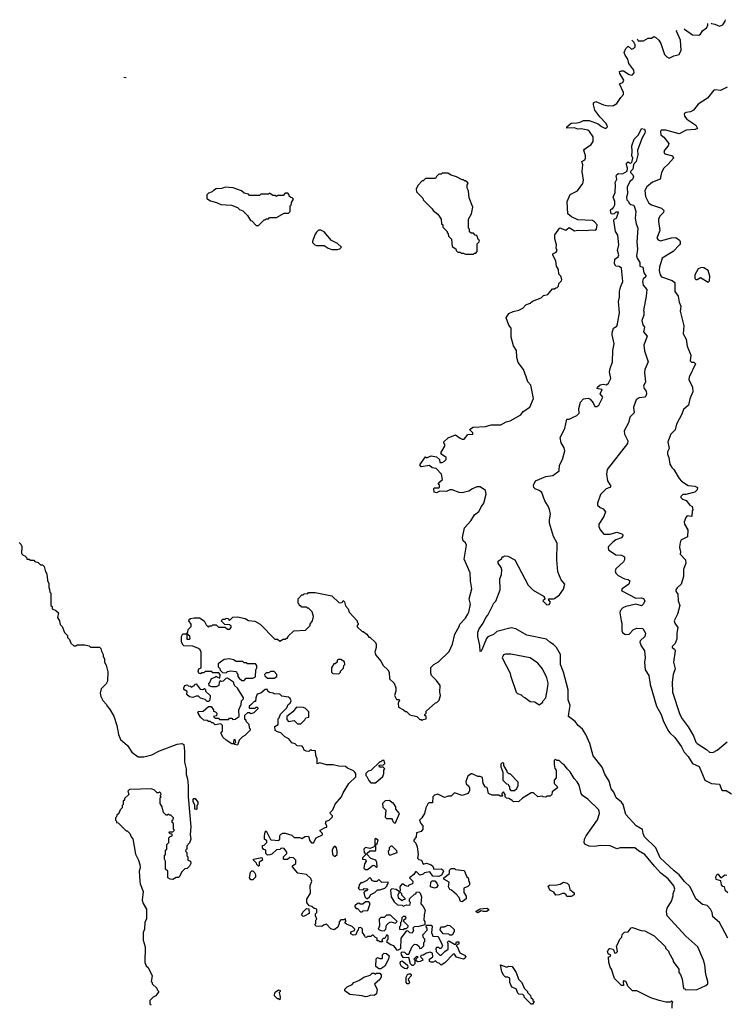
# Model space of a CAD drawing. Extents: x 2348354 to 2479840, y 460476 to 613653.
# Tile 131 of 256: x 2361339 to 2367687, y 582850 to 591699. Entities that reach past the tile are written whole.
import ezdxf

# ---------------------------------------------------------------- set-up
doc = ezdxf.new("R2010")
doc.units = 0

msp = doc.modelspace()

# ---------------------------------------------------------------- linework, layer by layer
at = {"layer": '0CON05XD'}
for points in [[(2367308.4, 591617.9), (2367312.7, 591612.7), (2367385, 591564), (2367439.5, 591560.5), (2367455, 591570), (2367472.4, 591597.6), (2367510, 591625), (2367522.5, 591645), (2367521.3, 591664)], [(2367550.4, 591670.3), (2367553.8, 591663.8), (2367585, 591658.8), (2367625, 591640), (2367655, 591651.2), (2367678.6, 591685), (2367681.4, 591698.6)], [(2366886.7, 591526.7), (2366895, 591510), (2366945, 591510), (2366985, 591532.5), (2367015, 591532.5), (2367035, 591547.5), (2367055, 591537.5), (2367082.5, 591515), (2367100, 591485), (2367133.3, 591385), (2367153.6, 591363.6), (2367175, 591352.5), (2367216.1, 591373.9), (2367263, 591387), (2367282.5, 591425), (2367276, 591515), (2367240, 591595), (2367243.8, 591604)], [(2366740.3, 590999.7), (2366763.3, 591025), (2366763.3, 591045), (2366727, 591123), (2366758.8, 591135), (2366765.8, 591155), (2366730, 591215), (2366727.5, 591232.5), (2366745, 591240), (2366765, 591238.8), (2366815, 591206.2), (2366835, 591200), (2366845, 591202.5), (2366858.3, 591221.7), (2366856.2, 591245), (2366811.2, 591305), (2366803.3, 591345), (2366779.3, 591379.3), (2366770, 591405), (2366785, 591440), (2366805, 591460), (2366835, 591432.5), (2366855, 591440), (2366870, 591455), (2366870, 591475), (2366861.7, 591481.7), (2366860, 591495), (2366837.5, 591515), (2366837.5, 591516.1)], [(2362295, 591176), (2362274.8, 591177.8)], [(2367695, 591092.9), (2367635, 591061.9), (2367585, 591068.1), (2367575, 591064.3), (2367517.6, 590992.4), (2367435, 590940.6), (2367394, 590886), (2367365, 590869.4), (2367325.9, 590864.1), (2367307.5, 590855), (2367312.3, 590832.3), (2367333.8, 590805), (2367415, 590751.2), (2367429.3, 590720.7), (2367408, 590712), (2367327.5, 590705), (2367265, 590671.9), (2367145, 590706), (2367103.6, 590706.4), (2367097, 590693), (2367100, 590665), (2367125, 590643.8), (2367172.5, 590585), (2367165.8, 590565), (2367132.5, 590525), (2367127.5, 590505), (2367135, 590492.5), (2367205, 590476.2), (2367213.8, 590455), (2367165, 590399.2), (2367125.8, 590365), (2367105.7, 590325), (2367093.5, 590266.5), (2367025, 590237.5), (2366973.4, 590196.6), (2366955.8, 590165), (2366960.3, 590110.3), (2366990.9, 590050.9), (2367015, 590035.6), (2367105.6, 590005.6), (2367126.2, 589985), (2367122, 589965), (2367092, 589935), (2367079.7, 589910.3), (2367078.1, 589885), (2367090, 589805), (2367063.8, 589735), (2367075, 589718.8), (2367095, 589712.5), (2367195, 589738), (2367235, 589741.2), (2367265.9, 589715.9), (2367273, 589703), (2367273.3, 589685), (2367266, 589674), (2367208.8, 589615), (2367111.2, 589555), (2367087.1, 589475), (2367084.3, 589445), (2367092.5, 589405), (2367105, 589388.8), (2367202.5, 589355), (2367225.8, 589335.8), (2367224.3, 589255), (2367256, 589215), (2367265, 589160), (2367280, 589125), (2367271.7, 589078.3), (2367306.1, 588946.1), (2367301.2, 588875), (2367327, 588827), (2367336, 588765), (2367370, 588685), (2367363, 588633), (2367375, 588620), (2367395, 588620), (2367410, 588605), (2367353.3, 588485), (2367350, 588465), (2367383.3, 588395), (2367386.7, 588355), (2367360, 588290), (2367346.9, 588233.1), (2367303.8, 588195), (2367287.7, 588152.3), (2367241.2, 588065), (2367227, 588013), (2367190, 587975), (2367163.3, 587905), (2367173.3, 587845), (2367160, 587815), (2367160, 587795), (2367171.2, 587765), (2367180, 587705), (2367197.5, 587675), (2367217.5, 587655), (2367262.5, 587575), (2367285, 587552.5), (2367345, 587512.5), (2367405, 587507.5), (2367427.5, 587495), (2367426.1, 587473.9), (2367406.1, 587453.9), (2367325, 587430), (2367298.3, 587431.7), (2367280, 587415), (2367280, 587405), (2367295, 587390), (2367326.4, 587376.4), (2367360, 587335), (2367380, 587325), (2367387.5, 587295), (2367380, 587285), (2367377.5, 587235), (2367335, 587240), (2367323.8, 587225), (2367310, 587185), (2367311.2, 587165), (2367343, 587113), (2367337.5, 587052.5), (2367280, 587020), (2367270, 586985), (2367266.2, 586955), (2367276.2, 586915), (2367273.3, 586895), (2367320, 586845), (2367322.5, 586815), (2367303.6, 586756.4), (2367303.3, 586695), (2367283.3, 586625), (2367245, 586593.3), (2367234.2, 586575), (2367235, 586562.5), (2367252.5, 586535), (2367253.8, 586475), (2367268.8, 586435), (2367248.8, 586355), (2367218.8, 586295), (2367224, 586275), (2367252.5, 586235), (2367242.5, 586185), (2367243.3, 586135), (2367227, 586093), (2367200, 586065), (2367200, 586055), (2367222.5, 586042.5), (2367226.7, 586025), (2367213.8, 585925), (2367227.5, 585865), (2367211.2, 585815), (2367200, 585745), (2367204.1, 585654.1), (2367271.2, 585455), (2367291.2, 585415), (2367345, 585343.8), (2367392.4, 585262.4), (2367414, 585205), (2367425, 585192.5), (2367510.5, 585140.5), (2367536.4, 585116.4), (2367565, 585112), (2367605, 585133.8), (2367695, 585207.5)], [(2364285, 584972.5), (2364265, 584987.5), (2364205, 584990), (2364155, 585002.5), (2364095, 585002.5), (2364035, 585020), (2364011.7, 585011.7), (2364012.5, 585055), (2364000, 585085), (2363998.3, 585128.3), (2363965, 585130), (2363955, 585140), (2363937, 585123), (2363913.3, 585123.3), (2363893.6, 585133.6), (2363887.5, 585157.5), (2363878.3, 585168.3), (2363833, 585173), (2363815, 585190), (2363785, 585200), (2363756.4, 585236.4), (2363720, 585255), (2363685, 585290), (2363655, 585297.5), (2363635, 585310), (2363632.5, 585345), (2363660, 585365), (2363660, 585415), (2363670, 585425), (2363681.7, 585458.3), (2363740, 585515), (2363750, 585545), (2363770, 585555), (2363777, 585577), (2363768.3, 585598.3), (2363755, 585610), (2363695, 585620), (2363675, 585637.5), (2363625, 585640), (2363617, 585647), (2363583, 585653), (2363570, 585665), (2363565, 585680), (2363545, 585680), (2363505, 585647.5), (2363473.6, 585636.4), (2363460, 585605), (2363458.3, 585571.7), (2363445, 585570), (2363411.7, 585538.3), (2363401.7, 585528.3), (2363400, 585515), (2363405, 585510), (2363455, 585510), (2363465, 585520), (2363475, 585520), (2363480, 585505), (2363441.7, 585468.3), (2363415, 585460), (2363405, 585470), (2363385, 585470), (2363360, 585445), (2363360, 585415), (2363370, 585405), (2363370, 585395), (2363398.3, 585368.3), (2363400, 585335), (2363410, 585325), (2363410, 585315), (2363363, 585267), (2363340, 585255), (2363310, 585225), (2363295, 585180), (2363270, 585185), (2363270, 585195), (2363280, 585205), (2363275, 585230), (2363262.5, 585227.5), (2363258.3, 585191.7), (2363245, 585190), (2363195, 585222.5), (2363165, 585250), (2363150, 585285), (2363150, 585295), (2363160, 585305), (2363160, 585355), (2363145, 585370), (2363095, 585360), (2363078.3, 585378.3), (2363065, 585380), (2363055, 585390), (2363035, 585390), (2363025, 585400), (2362993, 585403), (2362965, 585430), (2362942.5, 585465), (2362940, 585475), (2362945, 585480), (2362987, 585483), (2363035, 585527.5), (2363060, 585525), (2363080, 585495), (2363080, 585485), (2363098.3, 585478.3), (2363110, 585465), (2363108.3, 585441.7), (2363080, 585435), (2363095, 585420), (2363125, 585420), (2363135, 585410), (2363215, 585410), (2363225, 585420), (2363245, 585420), (2363255, 585410), (2363275, 585412.5), (2363310, 585435), (2363307.5, 585495), (2363330, 585545), (2363333, 585577), (2363350, 585595), (2363350, 585605), (2363295, 585690), (2363270, 585715), (2363260, 585745), (2363205, 585780), (2363191.7, 585778.3), (2363167, 585753), (2363155, 585750), (2363141.7, 585758.3), (2363130, 585745), (2363127.5, 585715), (2363105, 585702.5), (2363065, 585702.5), (2363041.7, 585711.7), (2363040, 585735), (2363048.3, 585741.7), (2363061.7, 585778.3), (2363095, 585790), (2363105, 585800), (2363111.7, 585791.7), (2363138.3, 585781.7), (2363140, 585815), (2363128.3, 585828.3), (2363075, 585830), (2363065, 585840), (2363005, 585840), (2362995, 585830), (2362975, 585830), (2362965, 585820), (2362950, 585825), (2362942.5, 585845), (2362950, 585865), (2362970, 585875), (2362970, 586015), (2362960, 586035), (2362946.7, 586046.7), (2362895, 586067.5), (2362815, 586072.5), (2362807, 586077), (2362793.3, 586105), (2362793.8, 586155), (2362805, 586180), (2362840, 586180), (2362841.7, 586131.7), (2362865, 586130), (2362870, 586135), (2362868.3, 586158.3), (2362840, 586180), (2362850, 586195), (2362851.7, 586218.3), (2362880, 586245), (2362880, 586265), (2362860, 586295), (2362861.7, 586308.3), (2362875, 586317.5), (2362907, 586323), (2362955, 586323.3), (2362997.5, 586295), (2363015, 586260), (2363035, 586240), (2363045, 586250), (2363065, 586250), (2363075, 586260), (2363105, 586260), (2363125, 586240), (2363185, 586240), (2363205, 586220), (2363228.3, 586221.7), (2363240, 586235), (2363238.3, 586248.3), (2363225, 586260), (2363181.7, 586261.7), (2363150, 586295), (2363165, 586310), (2363185, 586310), (2363195, 586320), (2363208.3, 586318.3), (2363225, 586300), (2363255, 586330), (2363295, 586332.5), (2363365, 586317.5), (2363395, 586300), (2363451.7, 586291.7), (2363500, 586265), (2363631.7, 586131.7), (2363655, 586130), (2363677, 586113), (2363705, 586130), (2363725, 586130), (2363735, 586140), (2363745, 586140), (2363751.7, 586158.3), (2363803, 586207), (2363908.3, 586211.7), (2363950, 586255), (2363950, 586265), (2363970, 586295), (2363977.5, 586335), (2363968.3, 586378.3), (2363935, 586410), (2363925, 586410), (2363915, 586420), (2363875, 586420), (2363865, 586430), (2363851.7, 586431.7), (2363850, 586445), (2363840, 586455), (2363840, 586495), (2363875, 586530), (2363885, 586530), (2363895, 586540), (2363927, 586543), (2363935, 586550), (2363995, 586550), (2364145, 586520), (2364208.3, 586458.3), (2364235, 586460), (2364245, 586480), (2364257, 586467), (2364265, 586430), (2364290, 586405), (2364300, 586375), (2364370, 586295), (2364370, 586285), (2364380, 586275), (2364380, 586265), (2364370, 586255), (2364371.7, 586241.7), (2364415, 586200), (2364425, 586200), (2364456.7, 586176.7), (2364475, 586150), (2364485, 586150), (2364535, 586100), (2364542.5, 586085), (2364543.3, 586055), (2364530, 586015), (2364538.3, 585988.3), (2364582.5, 585935), (2364603.3, 585895), (2364646.7, 585855), (2364657.5, 585835), (2364662.5, 585775), (2364702.5, 585735), (2364718.8, 585695), (2364720, 585665), (2364706.7, 585625), (2364725, 585590), (2364745, 585590), (2364751.7, 585581.7), (2364740, 585555), (2364741.7, 585521.7), (2364787, 585497), (2364805, 585480), (2364815, 585480), (2364845, 585450), (2364907, 585437), (2364935, 585410), (2364945, 585410), (2364955, 585400), (2364965, 585410), (2364990, 585415), (2364990, 585435), (2364980, 585445), (2364980, 585455), (2364990, 585465), (2364990, 585485), (2365075, 585560), (2365087, 585563), (2365108.3, 585581.7), (2365120, 585625), (2365112.5, 585655), (2365117.5, 585715), (2365085, 585760), (2365040, 585805), (2365032.5, 585825), (2365033, 585877), (2365060, 585905), (2365103, 585927), (2365198.3, 586021.7), (2365226.7, 586085), (2365247.5, 586175), (2365287.5, 586245), (2365293, 586267), (2365345, 586320), (2365365, 586357.5), (2365373.8, 586375), (2365388, 586445), (2365378.8, 586495), (2365401.2, 586585), (2365390, 586655), (2365387.7, 586727.7), (2365331.7, 586851.7), (2365352.5, 586975), (2365345.8, 586995.8), (2365323.9, 587013.9), (2365316.4, 587046.4), (2365336.8, 587133.2), (2365393.3, 587195), (2365425, 587247.5), (2365465, 587280), (2365486.7, 587325), (2365510, 587355), (2365530, 587435), (2365525, 587467.5), (2365475, 587500), (2365445, 587501.2), (2365408.6, 587481.4), (2365375, 587460), (2365315, 587446.7), (2365288.3, 587448.3), (2365225, 587472.5), (2365205, 587472.5), (2365175, 587457.5), (2365115, 587462.5), (2365085, 587447.5), (2365063, 587453), (2365060, 587485), (2365065, 587490), (2365105, 587490), (2365110, 587495), (2365110, 587515), (2365100, 587525), (2365113.6, 587546.4), (2365137.5, 587565), (2365130, 587615), (2365080, 587665), (2365045, 587670), (2365021.7, 587691.7), (2364945, 587680), (2364933, 587697), (2364985, 587770), (2364995, 587762.5), (2365035, 587780), (2365085, 587770), (2365110, 587745), (2365115, 587720), (2365135, 587720), (2365155, 587730), (2365170, 587745), (2365170, 587765), (2365130.7, 587790.7), (2365122.5, 587805), (2365157.5, 587865), (2365160, 587885), (2365150, 587895), (2365150, 587905), (2365188.3, 587941.7), (2365255, 587967.5), (2365295, 587937.5), (2365315, 587927.5), (2365331.7, 587928.3), (2365365, 587970), (2365410, 587975), (2365410, 587985), (2365380, 588015), (2365413, 588037), (2365525, 588042.5), (2365575, 588057.5), (2365661.7, 588058.3), (2365710, 588085), (2365745, 588093.3), (2365843, 588147), (2365863.6, 588176.4), (2365923, 588217), (2365956.7, 588295), (2365932.5, 588415), (2365903.8, 588445), (2365889.3, 588489.3), (2365866.1, 588556.1), (2365818.3, 588618.3), (2365806.4, 588663.6), (2365801.2, 588725), (2365776.1, 588766.1), (2365754, 588845), (2365755.8, 588925), (2365734, 588954), (2365710.7, 589019.3), (2365735, 589057.5), (2365773.6, 589076.4), (2365825, 589087.5), (2365860, 589105), (2365885, 589137.5), (2365925, 589150), (2365945, 589170), (2366025, 589200), (2366045, 589220), (2366085, 589230), (2366125, 589280), (2366145, 589280), (2366155, 589290), (2366168.3, 589291.7), (2366180, 589305), (2366181.7, 589328.3), (2366208.3, 589351.7), (2366210, 589365), (2366200, 589395), (2366183, 589413), (2366180, 589455), (2366163, 589483), (2366157, 589527), (2366130, 589585), (2366130, 589595), (2366159.3, 589610.7), (2366166.7, 589625), (2366157.5, 589645), (2366162.5, 589675), (2366148.3, 589728.3), (2366147.5, 589765), (2366193.3, 589826.7), (2366245, 589807.5), (2366275, 589830), (2366325, 589800), (2366355, 589806.7), (2366433.6, 589803.6), (2366465, 589811.2), (2366505, 589806.7), (2366522.5, 589815), (2366527.5, 589855), (2366503, 589883), (2366485, 589892.5), (2366355, 589900), (2366296, 589926), (2366264, 589955), (2366256.7, 590065), (2366285, 590127.5), (2366349.5, 590160.5), (2366398, 590225), (2366405.7, 590255), (2366392, 590335), (2366397.5, 590395), (2366390, 590425), (2366415, 590440), (2366422.5, 590455), (2366422.5, 590475), (2366407.5, 590525), (2366413.9, 590536.1), (2366473.6, 590576.4), (2366490, 590605), (2366492.5, 590645), (2366458, 590695), (2366443.3, 590705), (2366385, 590717.1), (2366355, 590713.5), (2366325, 590725.6), (2366255, 590724.2), (2366253.3, 590735), (2366295, 590770), (2366345, 590771.2), (2366375, 590777.5), (2366405, 590792.5), (2366435, 590793.3), (2366455, 590792.5), (2366535, 590762.5), (2366565, 590737.5), (2366595, 590722.5), (2366607, 590723), (2366620, 590735), (2366617, 590747), (2366605, 590770), (2366552.5, 590825), (2366506.7, 590885), (2366493.6, 590933.6), (2366495, 590950), (2366515, 590962.5), (2366585, 590932), (2366626.1, 590923.9), (2366675, 590926.7), (2366703.9, 590946.1), (2366740.3, 590999.7)], [(2365526.7, 586325), (2365543.6, 586346.4), (2365597.5, 586455), (2365616.1, 586473.9), (2365656.7, 586575), (2365653.3, 586675), (2365668.3, 586711.7), (2365670, 586755), (2365666.1, 586776.1), (2365637.5, 586815), (2365638.3, 586831.7), (2365670, 586855), (2365675, 586870), (2365685, 586870), (2365695, 586880), (2365725, 586877.5), (2365786.7, 586845), (2365906.4, 586616.4), (2365951.7, 586571.7), (2366050, 586515), (2366050, 586505), (2366060, 586495), (2366040, 586475), (2366075, 586440), (2366095, 586443.3), (2366107.5, 586465), (2366091.7, 586481.7), (2366090, 586495), (2366135, 586492.5), (2366145, 586497.5), (2366189.3, 586530.7), (2366225, 586580), (2366236, 586625), (2366203.8, 586665), (2366174.2, 586735), (2366164.3, 586845.7), (2366167.1, 586995), (2366135, 587053.8), (2366098.7, 587175), (2366097.7, 587205), (2366108, 587255), (2366098, 587298), (2366087.4, 587327.4), (2366056.9, 587375), (2366029.1, 587449.1), (2366007.5, 587467.5), (2365971.3, 587481.3), (2365958, 587495), (2365956.7, 587515), (2365972.5, 587555), (2366065, 587593.3), (2366127.6, 587602.4), (2366185.5, 587644.5), (2366188.9, 587695), (2366217.1, 587745), (2366237.1, 587825), (2366231.4, 587851.4), (2366204, 587895), (2366193.8, 587945), (2366237.5, 588025), (2366255, 588110), (2366275, 588107.5), (2366300.7, 588119.3), (2366345, 588142.5), (2366365, 588162.5), (2366363.3, 588205), (2366378.3, 588261.7), (2366405, 588290), (2366445, 588297.5), (2366465, 588287.5), (2366490, 588255), (2366505, 588223.3), (2366525, 588223.3), (2366543.3, 588235), (2366577.5, 588305), (2366553.8, 588335), (2366572.5, 588375), (2366535, 588380), (2366527.5, 588385), (2366530, 588395), (2366555, 588416.2), (2366585, 588422.5), (2366611.7, 588418.3), (2366628.3, 588431.7), (2366651.2, 588475), (2366637.1, 588535), (2366645, 588563.3), (2366664, 588625), (2366667.5, 588725), (2366680.6, 588785), (2366660.6, 588865), (2366660.8, 588885), (2366673.8, 588925), (2366703.3, 588945), (2366711.2, 588965), (2366729.4, 589065), (2366719.2, 589165), (2366729.4, 589205), (2366728.9, 589255), (2366737.5, 589295), (2366759.2, 589345), (2366745.9, 589465.9), (2366725, 589481.2), (2366693.9, 589483.9), (2366682, 589505), (2366685, 589547.5), (2366715, 589567.5), (2366722.5, 589585), (2366710, 589625), (2366722, 589675), (2366711.7, 589761.7), (2366692.5, 589795), (2366676.7, 589895), (2366680, 589905), (2366700, 589915), (2366717.5, 589967.5), (2366695, 589970), (2366680, 589955), (2366665, 589950), (2366653.8, 589955), (2366647.5, 589985), (2366651.7, 589998.3), (2366665, 590000), (2366675, 590010), (2366686.1, 590033.9), (2366686, 590065), (2366670, 590105), (2366688.8, 590145), (2366693.3, 590215), (2366687.5, 590235), (2366702.5, 590265), (2366697.5, 590295), (2366703.6, 590306.4), (2366720, 590315), (2366755, 590312), (2366796.4, 590336.4), (2366801.2, 590365), (2366790, 590395), (2366791.7, 590408.3), (2366805, 590420), (2366825, 590410), (2366837.5, 590415), (2366846.2, 590455), (2366837.5, 590475), (2366842.5, 590515), (2366837.5, 590565), (2366860, 590625), (2366900, 590665), (2366925, 590720), (2366953.3, 590713.3), (2366957.7, 590697.7), (2366955, 590677.5), (2366932.1, 590637.9), (2366889.2, 590525), (2366892.9, 590485), (2366878, 590425), (2366853, 590397), (2366847.5, 590355), (2366826.2, 590335), (2366826.2, 590325), (2366847.5, 590305), (2366853.3, 590285), (2366845, 590262.5), (2366820, 590245), (2366796.1, 590193.9), (2366798.8, 590135), (2366791.2, 590105), (2366795, 590080), (2366810, 590065), (2366815, 590050), (2366828.3, 590038.3), (2366855, 590032.5), (2366860, 590025), (2366875.9, 589975.9), (2366870, 589915), (2366878.8, 589865), (2366894.1, 589824.1), (2366883, 589703), (2366890, 589635), (2366881.2, 589575), (2366886.2, 589555), (2366910, 589515), (2366910, 589485), (2366936.7, 589475), (2366946.2, 589425), (2366965, 589400), (2366962.5, 589385), (2366940, 589370), (2366933.3, 589345), (2366941.7, 589311.7), (2366972.5, 589275), (2366968.8, 589215), (2366942.5, 589085), (2366947.5, 589075), (2366946.4, 589043.6), (2366930, 588995), (2366937.5, 588955), (2366952.5, 588935), (2366943, 588893), (2366976.7, 588855), (2366946.7, 588775), (2366953.6, 588723.6), (2366986.4, 588623.6), (2366956.2, 588555), (2366953.3, 588525), (2366962.5, 588445), (2366943.8, 588405), (2366950, 588385), (2366968.8, 588358.8), (2366971.2, 588335), (2366965.8, 588314.2), (2366955, 588306.7), (2366905, 588301.2), (2366878, 588282), (2366852.5, 588215), (2366858.8, 588165), (2366822.2, 588127.8), (2366808.1, 588075), (2366770, 588005), (2366773.1, 587975), (2366802.2, 587915), (2366799.7, 587890.3), (2366618, 587655), (2366612.5, 587615), (2366621.2, 587555), (2366650, 587505), (2366642.5, 587495), (2366607, 587483), (2366558.6, 587431.4), (2366528.8, 587355), (2366531.2, 587335), (2366553.3, 587315), (2366582.3, 587302.3), (2366603.3, 587275), (2366586.2, 587235), (2366542, 587165), (2366542, 587145), (2366554.3, 587114.3), (2366585.9, 587075.9), (2366645, 587075.8), (2366705, 587092.5), (2366748.8, 587078.8), (2366760, 587065), (2366745, 587043.3), (2366696.4, 587023.6), (2366667, 587003), (2366630, 586965), (2366627.5, 586955), (2366630, 586935), (2366695, 586890), (2366745, 586887.5), (2366771.7, 586871.7), (2366772.5, 586845), (2366763.6, 586826.4), (2366695, 586762.5), (2366687.5, 586745), (2366694, 586724), (2366715, 586703.8), (2366772.5, 586675), (2366805, 586666.7), (2366820, 586655), (2366812.5, 586625), (2366752.5, 586585), (2366746.7, 586575), (2366750, 586565), (2366875, 586500), (2366925, 586502.5), (2366945, 586497.5), (2366956.1, 586476.1), (2366945, 586450), (2366925, 586430), (2366875, 586446.7), (2366785, 586425.8), (2366758.3, 586411.7), (2366734.2, 586385.8), (2366730.5, 586369.5), (2366743.1, 586295), (2366748.1, 586275), (2366747.5, 586205), (2366755, 586191.2), (2366775, 586176.2), (2366785, 586172), (2366814.2, 586175.8), (2366855, 586218.8), (2366885, 586231.2), (2366936.1, 586226.1), (2366962.5, 586185), (2366956.7, 586155), (2366915, 586116.7), (2366911.2, 586105), (2366922.3, 586072.3), (2366953.3, 586025), (2366958.8, 585965), (2366953.3, 585925), (2366957, 585857), (2366991.2, 585805), (2367004, 585725), (2367058.9, 585528.9), (2367101.9, 585455), (2367118.9, 585398.9), (2367162.6, 585312.6), (2367179.1, 585289.1), (2367225, 585248), (2367286, 585165), (2367310, 585115), (2367345.6, 585075.6), (2367383.8, 585015), (2367445, 584987.5), (2367493.8, 584863.8), (2367553, 584833), (2367627, 584827), (2367633.6, 584813.6), (2367645, 584780), (2367655, 584770), (2367685, 584770), (2367735, 584740)], [(2365415, 589590), (2365425, 589600), (2365438.3, 589601.7), (2365450, 589615), (2365450, 589685), (2365468.3, 589701.7), (2365470, 589715), (2365461.7, 589721.7), (2365445, 589760), (2365431.7, 589761.7), (2365415, 589780), (2365395, 589780), (2365381.7, 589791.7), (2365380, 589815), (2365370, 589825), (2365370, 589905), (2365397, 589953), (2365410, 590015), (2365378.3, 590098.3), (2365371.7, 590161.7), (2365360, 590185), (2365360, 590215), (2365368.3, 590228.3), (2365345, 590250), (2365335, 590250), (2365325, 590260), (2365315, 590260), (2365265, 590287.5), (2365215, 590300), (2365185, 590320), (2365135, 590320), (2365125, 590310), (2365105, 590310), (2365085, 590290), (2365075, 590270), (2364985, 590270), (2364965, 590250), (2364955, 590250), (2364915, 590210), (2364900, 590175), (2364903, 590153), (2364960, 590095), (2364965, 590080), (2365045, 590000), (2365053.6, 589983.6), (2365095, 589950), (2365127, 589907), (2365130, 589865), (2365140, 589855), (2365140, 589835), (2365180, 589795), (2365180, 589785), (2365190, 589775), (2365191.7, 589751.7), (2365220, 589725), (2365225, 589660), (2365258.3, 589638.3), (2365260, 589625), (2365275, 589610), (2365295, 589610), (2365305, 589600), (2365325, 589600), (2365345, 589590), (2365415, 589590)], [(2363485, 589850), (2363535, 589900), (2363545, 589900), (2363555, 589910), (2363575, 589910), (2363585, 589920), (2363645, 589920), (2363715, 589960), (2363755, 589960), (2363770, 589975), (2363770, 590025), (2363778.3, 590031.7), (2363780, 590055), (2363800, 590085), (2363788.3, 590098.3), (2363775, 590100), (2363761.7, 590111.7), (2363760, 590125), (2363748.3, 590138.3), (2363725, 590140), (2363705, 590120), (2363655, 590120), (2363645, 590110), (2363635, 590120), (2363615, 590120), (2363585, 590140), (2363575, 590130), (2363505, 590130), (2363495, 590120), (2363405, 590120), (2363395, 590130), (2363355, 590140), (2363331.7, 590161.7), (2363257, 590187), (2363185, 590192.5), (2363155, 590182.5), (2363105, 590177.5), (2363080, 590165), (2363068.3, 590151.7), (2363035, 590140), (2363020, 590125), (2363021.7, 590091.7), (2363055, 590070), (2363107, 590057), (2363145, 590037.5), (2363241.7, 590031.7), (2363295, 590010), (2363313, 589993), (2363345, 589980), (2363385, 589940), (2363413.6, 589893.6), (2363425, 589890), (2363465, 589850), (2363485, 589850)], [(2364195, 589632.5), (2364215, 589640), (2364230, 589655), (2364195, 589687.5), (2364140, 589715), (2364075, 589792.5), (2364045, 589806.7), (2364025, 589807.5), (2364005, 589790), (2363990, 589765), (2363970, 589705), (2363970, 589695), (2363990, 589675), (2364005, 589670), (2364075, 589670), (2364110, 589645), (2364145, 589633.3), (2364195, 589632.5)], [(2367525, 589340), (2367537, 589353), (2367540, 589395), (2367523.6, 589443.6), (2367485, 589470), (2367465, 589472.5), (2367435, 589460), (2367403.8, 589405), (2367405, 589372.5), (2367415, 589362.5), (2367425, 589362.5), (2367455, 589382.5), (2367525, 589340)], [(2361335, 587000), (2361350, 586985), (2361357.5, 586965), (2361355, 586900), (2361370, 586885), (2361385, 586880), (2361400, 586865), (2361405, 586850), (2361425, 586850), (2361435, 586840), (2361465, 586840), (2361475, 586830), (2361505, 586820), (2361525, 586800), (2361545, 586800), (2361560, 586785), (2361570, 586735), (2361580, 586725), (2361587.5, 586695), (2361590, 586655), (2361600, 586635), (2361600, 586595), (2361608.3, 586581.7), (2361610, 586555), (2361620, 586545), (2361620, 586435), (2361630, 586425), (2361630, 586405), (2361665, 586390), (2361687, 586367), (2361680, 586325), (2361697, 586297), (2361703, 586263), (2361720, 586245), (2361741.7, 586191.7), (2361770, 586165), (2361770, 586145), (2361787, 586127), (2361800, 586095), (2361825, 586070), (2361845, 586070), (2361855, 586080), (2361925, 586080), (2361965, 586070), (2361975, 586060), (2362055, 586060), (2362067, 586047), (2362073, 586023), (2362090, 585995), (2362090, 585975), (2362100, 585955), (2362100, 585925), (2362117, 585897), (2362131.7, 585838.3), (2362127, 585753), (2362115, 585730), (2362072.5, 585685), (2362062.5, 585645), (2362067.5, 585615), (2362085, 585580), (2362120, 585545), (2362125, 585530), (2362147.5, 585505), (2362185, 585440), (2362212.5, 585355), (2362227.5, 585275), (2362245, 585230), (2362307.5, 585175), (2362347, 585117), (2362403, 585073), (2362455, 585072.5), (2362527, 585093), (2362595, 585128.8), (2362755, 585186.7), (2362795, 585193.8), (2362813.3, 585183.3), (2362820, 585125), (2362820, 585025), (2362833.8, 584965), (2362833.8, 584915), (2362846.2, 584875), (2362852, 584815), (2362853.3, 584715), (2362876, 584445), (2362870, 584375), (2362876.1, 584333.9), (2362865, 584300), (2362840, 584275), (2362840, 584245), (2362831.7, 584238.3), (2362830, 584225), (2362840, 584215), (2362840, 584185), (2362850, 584175), (2362850, 584145), (2362872.5, 584135), (2362876.2, 584115), (2362865, 584090), (2362845, 584070), (2362821.7, 584068.3), (2362791.7, 584038.3), (2362778.3, 584001.7), (2362765, 583990), (2362745, 583990), (2362715, 583970), (2362690, 583975)], [(2367701.4, 583445), (2367626, 583585), (2367565.8, 583635), (2367560.6, 583675), (2367545, 583705.8), (2367515, 583737.5), (2367475, 583746.7), (2367415, 583797.5), (2367363.1, 583905), (2367312.6, 583952.6), (2367265, 584014.4), (2367218.7, 584048.7), (2367094.2, 584165), (2367055.7, 584255), (2366952.9, 584355), (2366940, 584385), (2366935, 584420), (2366876.7, 584455), (2366786.2, 584555), (2366760.5, 584645), (2366745, 584667.3), (2366699.1, 584705), (2366675.6, 584755), (2366652.9, 584785), (2366634.3, 584855), (2366596.6, 584916.6), (2366571.1, 584981.1), (2366491.7, 585081.7), (2366462.2, 585195), (2366424.4, 585275), (2366395, 585322), (2366355.4, 585355.4), (2366330.7, 585390.7), (2366270, 585435), (2366273.8, 585463.8), (2366284, 585535), (2366265.6, 585585), (2366265.6, 585675), (2366226.2, 585835), (2366196.4, 585905), (2366198.5, 585995), (2366163.3, 586055), (2366135, 586084.4), (2366101.2, 586105), (2366072.5, 586132.5), (2365896.6, 586166.6), (2365797.5, 586225), (2365755, 586232.9), (2365625, 586200.5), (2365595, 586173.1), (2365546.5, 586153.5), (2365533.4, 586136.6), (2365492.5, 586035), (2365485, 586022.5), (2365475, 586020), (2365474, 586075), (2365454.2, 586155), (2365456.2, 586195), (2365466.2, 586225), (2365502.5, 586275), (2365526.7, 586325)], [(2366005, 585540), (2366040, 585565), (2366040, 585575), (2366066.7, 585605), (2366083.6, 585706.4), (2366086.2, 585735), (2366073.9, 585783.9), (2366036.2, 585865), (2365993.3, 585915), (2365923.9, 585963.9), (2365753, 585997), (2365705, 585997.5), (2365685, 585990), (2365673, 585963), (2365747, 585827), (2365747.5, 585805), (2365800, 585655), (2365811.7, 585641.7), (2365845, 585630), (2365861.7, 585611.7), (2365878.3, 585608.3), (2365925, 585570), (2365967, 585567), (2366005, 585540)], [(2363355, 585760), (2363375, 585780), (2363435, 585780), (2363458.3, 585791.7), (2363460, 585855), (2363470, 585875), (2363470, 585895), (2363458.3, 585908.3), (2363385, 585910), (2363375, 585920), (2363355, 585920), (2363345, 585930), (2363285, 585930), (2363260, 585945), (2363225, 585953.3), (2363175, 585950), (2363121.7, 585908.3), (2363121.7, 585881.7), (2363138.3, 585868.3), (2363141.7, 585851.7), (2363161.7, 585831.7), (2363195, 585830), (2363205, 585840), (2363235, 585847.5), (2363281.7, 585841.7), (2363288.3, 585838.3), (2363290, 585825), (2363300, 585815), (2363300, 585795), (2363311.7, 585781.7), (2363335, 585760), (2363355, 585760)], [(2364205, 585820), (2364220, 585835), (2364220, 585845), (2364248.3, 585871.7), (2364250, 585895), (2364260, 585905), (2364258.3, 585928.3), (2364225, 585950), (2364201.7, 585948.3), (2364191.7, 585938.3), (2364190, 585925), (2364175, 585910), (2364161.7, 585908.3), (2364140, 585875), (2364140, 585835), (2364151.7, 585821.7), (2364205, 585820)], [(2363625, 585780), (2363650, 585795), (2363650, 585815), (2363625, 585840), (2363595, 585840), (2363575, 585830), (2363555, 585830), (2363540, 585815), (2363541.7, 585801.7), (2363565, 585780), (2363625, 585780)], [(2363035, 585570), (2363025, 585570), (2363005, 585590), (2362965, 585600), (2362945, 585620), (2362925, 585620), (2362895, 585607.5), (2362865, 585612.5), (2362840, 585635), (2362845, 585660), (2362815, 585680), (2362813.3, 585695), (2362822.5, 585715), (2362845, 585720), (2362853, 585713), (2362875, 585710), (2362885, 585700), (2362895, 585710), (2362908.3, 585711.7), (2362911.7, 585728.3), (2362925, 585730), (2362961.7, 585681.7), (2362985, 585680), (2362998.3, 585688.3), (2363008.3, 585678.3), (2363010, 585665), (2363050, 585625), (2363047, 585583), (2363035, 585570)], [(2363865, 585370), (2363900, 585405), (2363910, 585425), (2363938.3, 585431.7), (2363937, 585477), (2363905, 585510), (2363887, 585517), (2363825, 585520), (2363793, 585477), (2363740, 585435), (2363738.3, 585408.3), (2363755, 585390), (2363805, 585400), (2363835, 585370), (2363865, 585370)], [(2367200, 582815), (2367200, 582855), (2367208.3, 582868.3), (2367195, 582880), (2367185, 582870), (2367145, 582870), (2367083, 582883), (2367008.3, 582908.3), (2366885, 582970), (2366845, 582970), (2366803.6, 583013.6), (2366790, 583045), (2366775, 583057.5), (2366765, 583060), (2366760, 583055), (2366765, 583020), (2366745, 583020), (2366681.7, 583081.7), (2366657.5, 583165), (2366643, 583183), (2366632.5, 583225), (2366630, 583275), (2366645, 583280), (2366650, 583295), (2366631.7, 583301.7), (2366621.7, 583311.7), (2366620, 583325), (2366635, 583350), (2366645, 583352.5), (2366670, 583345), (2366685, 583310), (2366698.3, 583311.7), (2366710, 583325), (2366700, 583375), (2366708.3, 583381.7), (2366730, 583435), (2366748.3, 583451.7), (2366751.7, 583478.3), (2366773, 583497), (2366805, 583500), (2366833, 583537), (2366845, 583540), (2366923, 583513), (2366955, 583510), (2367040, 583465), (2367140, 583365), (2367140, 583355), (2367170, 583325), (2367170, 583315), (2367210, 583245), (2367210, 583235), (2367260, 583165), (2367260, 583135), (2367277, 583117), (2367290, 583075), (2367301.7, 582991.7), (2367315, 582990), (2367325, 582980), (2367425, 582982.5), (2367505, 583020), (2367520, 583035), (2367520, 583055), (2367503, 583117), (2367493.3, 583205), (2367482.5, 583245), (2367432.5, 583365), (2367323.6, 583463.6), (2367156.7, 583645), (2367150, 583685), (2367157.5, 583715), (2367193.6, 583776.4), (2367210, 583825), (2367210, 583845), (2367225.8, 583885), (2367217.5, 583915), (2367165, 583978), (2367098.8, 584028.8), (2367041.2, 584091.2), (2366956.6, 584196.6), (2366899.5, 584229.5), (2366865, 584257.5), (2366735, 584256.2), (2366705, 584247.5), (2366643, 584273), (2366555, 584276.7), (2366505, 584266.7), (2366455, 584270), (2366415, 584290), (2366410, 584305), (2366412.5, 584335), (2366427.5, 584365), (2366531.2, 584508.8), (2366548.8, 584565), (2366546.7, 584585), (2366539.3, 584599.3), (2366443.9, 584693.9), (2366395, 584727.5), (2366383.8, 584745), (2366365, 584820), (2366348.3, 584848.3), (2366319.3, 584879.3), (2366285, 584940), (2366257, 584967), (2366235, 585000), (2366215, 585010), (2366185, 585040), (2366165, 585040), (2366155, 585050), (2366140, 585045), (2366140, 585005), (2366148.3, 584968.3), (2366160, 584955), (2366160, 584885), (2366140, 584865), (2366140, 584835), (2366168.3, 584808.3), (2366170, 584795), (2366121.7, 584758.3), (2366120, 584735), (2366105, 584720), (2366075, 584720), (2366065, 584710), (2366043, 584713), (2366035, 584720), (2365995, 584713.3), (2365955, 584750), (2365935, 584750), (2365857, 584703), (2365825, 584672.5), (2365775, 584670), (2365765, 584680), (2365735, 584700), (2365711.7, 584701.7), (2365700, 584715), (2365700, 584735), (2365685, 584760), (2365670, 584745), (2365670, 584735), (2365680, 584725), (2365675, 584720), (2365655, 584720), (2365645, 584730), (2365585, 584730), (2365550, 584745), (2365538.3, 584798.3), (2365525, 584800), (2365502.5, 584835), (2365498.3, 584888.3), (2365475, 584897.5), (2365455, 584897.5), (2365405, 584920), (2365395, 584920), (2365365, 584900), (2365348.3, 584851.7), (2365351.7, 584831.7), (2365375, 584810), (2365380, 584795), (2365379.3, 584770.7), (2365367, 584743), (2365315, 584727.5), (2365245, 584750), (2365215, 584720), (2365188.3, 584721.7), (2365155, 584707.5), (2365095, 584737.5), (2365065, 584730), (2365050, 584715), (2365048.3, 584661.7), (2365015, 584660), (2365005, 584650), (2364987.5, 584615), (2364976.1, 584563.9), (2364953, 584527), (2364930, 584505), (2364942.5, 584475), (2364962.5, 584452.5), (2364961.2, 584425), (2364945, 584403.3), (2364905, 584390), (2364902.5, 584355), (2364880, 584325), (2364880, 584315), (2364897.5, 584297.5), (2364910, 584265), (2364920, 584195), (2364911.7, 584161.7), (2364925, 584150), (2364950, 584145), (2364965, 584110), (2364995, 584117.5), (2365035, 584103.3), (2365050.7, 584090.7), (2365060, 584065), (2365127, 584067), (2365139.3, 584059.3), (2365147, 584043), (2365129.3, 584010.7), (2365105, 583997.5), (2365051.7, 584001.7), (2365025, 584040), (2364975, 584030), (2364965, 584020), (2364935, 584010), (2364905, 584040), (2364895, 584040), (2364880, 584015), (2364840, 583985), (2364870, 583955), (2364868.3, 583931.7), (2364835, 583920), (2364825, 583910), (2364798.3, 583918.3), (2364785, 583930), (2364771.7, 583928.3), (2364753, 583907), (2364757.5, 583872.5), (2364750, 583860), (2364721.7, 583881.7), (2364681.7, 583888.3), (2364670, 583875), (2364677.5, 583815), (2364705, 583770), (2364733, 583743), (2364775, 583740), (2364785, 583732.5), (2364815, 583742.5), (2364845, 583740), (2364850, 583765), (2364840, 583775), (2364841.7, 583798.3), (2364885, 583840), (2364898.3, 583841.7), (2364905, 583860), (2364928.3, 583858.3), (2364938.3, 583848.3), (2364950, 583815), (2364943, 583753), (2364965, 583730), (2364982.5, 583695), (2364972.5, 583655), (2364970, 583605), (2364980, 583595), (2364980, 583565), (2364925, 583550), (2364883, 583547), (2364870, 583535), (2364877.5, 583515), (2364865, 583490), (2364843, 583493), (2364825, 583510), (2364811.7, 583508.3), (2364762.5, 583445), (2364761.7, 583348.3), (2364735, 583332.5), (2364700, 583375), (2364673.3, 583383.3), (2364640, 583405), (2364640, 583425), (2364650, 583435), (2364650, 583465), (2364645, 583470), (2364635, 583470), (2364618.3, 583441.7), (2364605, 583440), (2364591.7, 583428.3), (2364598.3, 583411.7), (2364575, 583410), (2364565, 583420), (2364551.7, 583421.7), (2364550, 583445), (2364535, 583450), (2364515, 583470), (2364505, 583470), (2364495, 583460), (2364465, 583460), (2364455, 583450), (2364441.7, 583451.7), (2364440, 583465), (2364420, 583495), (2364420, 583525), (2364405, 583540), (2364381.7, 583538.3), (2364380, 583515), (2364371.7, 583508.3), (2364360, 583475), (2364335, 583472.5), (2364315, 583482.5), (2364315, 583500), (2364348.3, 583511.7), (2364350, 583525), (2364325, 583550), (2364275, 583570), (2364261.7, 583581.7), (2364270, 583595), (2364265, 583620), (2364255, 583610), (2364225, 583610), (2364208.3, 583591.7), (2364210, 583575), (2364198.3, 583541.7), (2364165, 583520), (2364135, 583527.5), (2364095, 583570), (2364068.3, 583561.7), (2364055, 583550), (2364003, 583553), (2363990, 583565), (2364000, 583575), (2364000, 583605), (2364010, 583615), (2363997.5, 583645), (2363998.3, 583661.7), (2364010, 583675), (2364010, 583705), (2363985, 583710), (2363965, 583730), (2363940, 583735), (2363920, 583765), (2363917.5, 583795), (2363951.7, 583848.3), (2363947.5, 583915), (2363962.5, 583955), (2363955, 583980), (2363917, 584017), (2363839.3, 584029.3), (2363790, 584085), (2363790, 584095), (2363820, 584115), (2363820, 584145), (2363800, 584165), (2363765, 584170), (2363745, 584150), (2363715, 584150), (2363710, 584155), (2363710, 584175), (2363740, 584205), (2363738.3, 584218.3), (2363715, 584250), (2363688.3, 584251.7), (2363675, 584240), (2363645, 584237.5), (2363605, 584200), (2363587, 584193), (2363565, 584190), (2363550, 584205), (2363550, 584235), (2363531.7, 584241.7), (2363520, 584255), (2363521.7, 584278.3), (2363535, 584280), (2363560, 584305), (2363558.3, 584318.3), (2363540, 584335), (2363537.5, 584365), (2363543.6, 584396.4), (2363555, 584410), (2363591.7, 584331.7), (2363598.3, 584328.3), (2363667.5, 584322.5), (2363677, 584333), (2363677, 584363), (2363683.6, 584376.4), (2363703, 584387), (2363723, 584387), (2363785, 584370), (2363805, 584350), (2363855, 584347.5), (2363875, 584340), (2363903, 584357), (2363935, 584360), (2363945, 584320), (2363961.7, 584301.7), (2363978.3, 584301.7), (2364003.6, 584346.4), (2364058.3, 584371.7), (2364060, 584385), (2364040, 584405), (2364040, 584415), (2364085, 584440), (2364098.3, 584441.7), (2364100, 584455), (2364087.5, 584475), (2364092.5, 584495), (2364120, 584505), (2364150, 584535), (2364150, 584545), (2364131.7, 584561.7), (2364130, 584575), (2364153.6, 584596.4), (2364175, 584647.5), (2364230, 584715), (2364245, 584750), (2364297, 584833), (2364360, 584895), (2364360, 584925), (2364348.3, 584938.3), (2364338.3, 584948.3), (2364285, 584972.5)], [(2364535, 584840), (2364601.7, 584898.3), (2364610, 584925), (2364610, 584955), (2364620, 584965), (2364605, 584980), (2364571.7, 584981.7), (2364570, 584995), (2364575, 585000), (2364608.3, 585001.7), (2364620, 585015), (2364615, 585040), (2364595, 585040), (2364585, 585030), (2364575, 585030), (2364495, 584950), (2364470, 584945), (2364450, 584925), (2364450, 584905), (2364458.3, 584898.3), (2364475, 584860), (2364495, 584840), (2364535, 584840)], [(2365751.7, 584771.7), (2365785, 584772.5), (2365805, 584790), (2365817.5, 584815), (2365817, 584847), (2365745, 584920), (2365735, 584920), (2365720, 584935), (2365720, 584945), (2365690, 584995), (2365688.3, 585018.3), (2365675, 585020), (2365663, 585007), (2365662.5, 584985), (2365680, 584935), (2365680, 584865), (2365711.7, 584831.7), (2365728.3, 584828.3), (2365730, 584815), (2365740, 584805), (2365740, 584785), (2365751.7, 584771.7)], [(2362690, 583975), (2362670, 583985), (2362670, 584045), (2362650, 584065), (2362650, 584135), (2362640, 584155), (2362640, 584185), (2362650, 584195), (2362650, 584235), (2362660, 584245), (2362660, 584285), (2362680, 584305), (2362680, 584345), (2362691.7, 584358.3), (2362710, 584365), (2362708.3, 584378.3), (2362691.7, 584381.7), (2362680, 584395), (2362685, 584400), (2362715, 584400), (2362730, 584415), (2362720, 584425), (2362720, 584475), (2362710, 584485), (2362710, 584505), (2362718.3, 584511.7), (2362720, 584525), (2362698.3, 584548.3), (2362685, 584550), (2362675, 584560), (2362665, 584550), (2362655, 584550), (2362630, 584575), (2362620, 584625), (2362600, 584655), (2362600, 584705), (2362610, 584715), (2362600, 584725), (2362610, 584735), (2362608.3, 584748.3), (2362595, 584760), (2362585, 584750), (2362575, 584750), (2362550, 584775), (2362525, 584786.7), (2362325, 584780), (2362310, 584765), (2362320, 584735), (2362281.7, 584698.3), (2362280, 584685), (2362270, 584675), (2362270, 584645), (2362260, 584635), (2362260, 584615), (2362241.7, 584598.3), (2362230, 584565), (2362211.7, 584548.3), (2362210, 584535), (2362200, 584525), (2362200, 584505), (2362210, 584495), (2362210, 584485), (2362225, 584480), (2362295, 584410), (2362305, 584410), (2362330, 584385), (2362340, 584355), (2362357, 584337), (2362378.3, 584198.3), (2362407.5, 584145), (2362420, 584105), (2362422.5, 584075), (2362412.5, 584045), (2362420, 583955), (2362423, 583933), (2362450, 583865), (2362440, 583785), (2362450, 583755), (2362480, 583705), (2362480, 583615), (2362463, 583587), (2362460, 583525), (2362447.5, 583495), (2362447.5, 583425), (2362466.7, 583365), (2362462.5, 583225), (2362477, 583197), (2362495, 583180), (2362530, 583105), (2362520, 583055), (2362530, 583045), (2362530, 583035), (2362570, 582995), (2362575, 582980), (2362590, 582965), (2362563, 582927), (2362537, 582913), (2362510, 582885), (2362510, 582855), (2362520, 582845)], [(2362925, 584600), (2362913, 584603), (2362911.7, 584641.7), (2362898.3, 584668.3), (2362898.3, 584691.7), (2362905, 584700), (2362915, 584700), (2362940, 584665), (2362940, 584645), (2362930, 584635), (2362930, 584605), (2362925, 584600)], [(2364715, 584480), (2364750, 584565), (2364720, 584605), (2364720, 584625), (2364695, 584660), (2364685, 584660), (2364661.7, 584681.7), (2364623, 584677), (2364600, 584655), (2364603, 584623), (2364627.5, 584595), (2364623, 584533), (2364635, 584520), (2364678.3, 584518.3), (2364690, 584505), (2364691.7, 584491.7), (2364705, 584480), (2364715, 584480)], [(2364465, 584060), (2364515, 584100), (2364528.3, 584098.3), (2364545, 584080), (2364550, 584085), (2364547.5, 584125), (2364540, 584145), (2364495, 584160), (2364460, 584195), (2364461.7, 584208.3), (2364485, 584230), (2364535, 584230), (2364540, 584235), (2364540, 584285), (2364550, 584295), (2364560, 584325), (2364535, 584340), (2364530, 584335), (2364530, 584275), (2364518.3, 584261.7), (2364485, 584250), (2364445, 584260), (2364430, 584245), (2364433, 584213), (2364450, 584195), (2364420, 584165), (2364420, 584155), (2364445, 584150), (2364452.5, 584135), (2364438.3, 584111.7), (2364432.5, 584072.5), (2364445, 584060), (2364465, 584060)], [(2364175, 584180), (2364190, 584195), (2364192.5, 584225), (2364187, 584257), (2364175, 584270), (2364155, 584257.5), (2364147.5, 584235), (2364150, 584195), (2364165, 584180), (2364175, 584180)], [(2364665, 584190), (2364675, 584192.5), (2364730, 584215), (2364728.3, 584228.3), (2364685, 584270), (2364675, 584270), (2364660, 584255), (2364660, 584235), (2364650, 584225), (2364651.7, 584201.7), (2364665, 584190)], [(2363485, 584090), (2363470, 584105), (2363468.3, 584118.3), (2363440, 584145), (2363440, 584155), (2363515, 584170), (2363520, 584145), (2363491.7, 584128.3), (2363490, 584095), (2363485, 584090)], [(2363435, 583967.5), (2363415, 583967.5), (2363403.3, 583985), (2363413, 584037), (2363425, 584050), (2363435, 584050), (2363450, 584035), (2363456.7, 584015), (2363457, 583993), (2363435, 583967.5)], [(2365315, 583770), (2365300, 583775), (2365288.3, 583808.3), (2365259.3, 583839.3), (2365220, 583875), (2365203, 583883), (2365192.5, 583905), (2365198.3, 583948.3), (2365150, 583975), (2365150, 583985), (2365200, 584025), (2365200, 584055), (2365215, 584070), (2365245, 584070), (2365255, 584060), (2365332.5, 584052.5), (2365357.5, 583995), (2365367.5, 583985), (2365373, 583953), (2365380, 583945), (2365380, 583925), (2365365, 583910), (2365330, 583895), (2365330, 583855), (2365351.7, 583821.7), (2365351.7, 583798.3), (2365315, 583770)], [(2364465, 583800), (2364482.5, 583815), (2364493.6, 583836.4), (2364530, 583855), (2364555, 583880), (2364575, 583880), (2364620, 583895), (2364640, 583915), (2364640, 583925), (2364650, 583935), (2364648.3, 583948.3), (2364593, 583943), (2364565, 583970), (2364547, 583953), (2364523, 583953), (2364501.7, 583961.7), (2364498.3, 583978.3), (2364485, 583990), (2364457, 583963), (2364415, 583940), (2364405, 583940), (2364390, 583925), (2364387, 583903), (2364380, 583895), (2364393, 583883), (2364425, 583880), (2364435, 583890), (2364468.3, 583888.3), (2364455, 583870), (2364441.7, 583868.3), (2364430, 583855), (2364440, 583815), (2364455, 583800), (2364465, 583800)], [(2365065, 583893.3), (2365030, 583905), (2365033, 583947), (2365045, 583960), (2365068.3, 583958.3), (2365088.3, 583938.3), (2365097, 583917), (2365085, 583900), (2365065, 583893.3)], [(2366295, 583820), (2366255, 583820), (2366250, 583835), (2366235, 583846.7), (2366215, 583846.7), (2366185, 583833.8), (2366155, 583830), (2366138.8, 583858.8), (2366102.5, 583875), (2366088.3, 583911.7), (2366098.3, 583921.7), (2366165, 583922.5), (2366195, 583930), (2366225, 583946.7), (2366257.7, 583937.7), (2366273.3, 583925), (2366281.7, 583881.7), (2366321.7, 583851.7), (2366320, 583835), (2366295, 583820)], [(2367701.7, 583851.7), (2367680.7, 583870.7), (2367670, 583905), (2367655, 583910), (2367643, 583923), (2367638.3, 583958.3), (2367595, 583970), (2367593.6, 583996.4), (2367605, 584020), (2367615, 584020), (2367635, 583990), (2367645, 583990), (2367675, 584012.5), (2367691.7, 584011.7)], [(2364775, 583780), (2364743, 583803), (2364740, 583835), (2364750, 583860), (2364758.3, 583858.3), (2364770, 583845), (2364770, 583835), (2364800, 583805), (2364798.3, 583791.7), (2364785, 583790), (2364775, 583780)], [(2364415, 583680), (2364425, 583690), (2364468.3, 583691.7), (2364487.5, 583755), (2364475, 583770), (2364445, 583770), (2364421.7, 583748.3), (2364398.3, 583748.3), (2364385, 583757.5), (2364373, 583757), (2364350, 583735), (2364350, 583725), (2364361.7, 583711.7), (2364375, 583710), (2364401.7, 583681.7), (2364415, 583680)], [(2363885, 583640), (2363870, 583655), (2363878.3, 583661.7), (2363881.7, 583678.3), (2363915, 583710), (2363938.3, 583708.3), (2363940, 583665), (2363895, 583642.5), (2363885, 583640)], [(2365455, 583672.5), (2365441.7, 583681.7), (2365441.7, 583688.3), (2365475, 583707.5), (2365535, 583712.5), (2365550, 583705), (2365550, 583695), (2365535, 583682.5), (2365505, 583682.5), (2365485, 583690), (2365455, 583672.5)], [(2364615, 583510), (2364630, 583525), (2364635, 583560), (2364657, 583583), (2364675, 583590), (2364715, 583580), (2364730, 583595), (2364671.7, 583651.7), (2364635, 583650), (2364615, 583630), (2364585, 583630), (2364570, 583615), (2364572.5, 583555), (2364560, 583525), (2364583, 583513), (2364615, 583510)], [(2364785, 583522.5), (2364795, 583530), (2364815, 583530), (2364830, 583545), (2364830, 583555), (2364790, 583595), (2364791.7, 583608.3), (2364810, 583625), (2364805, 583640), (2364785, 583640), (2364773, 583627), (2364770, 583595), (2364760, 583585), (2364760, 583555), (2364750, 583545), (2364750, 583525), (2364785, 583522.5)], [(2364875, 583200), (2364865, 583200), (2364850, 583215), (2364835, 583270), (2364788.3, 583268.3), (2364770, 583295), (2364767, 583313), (2364775, 583322.5), (2364797.7, 583317.7), (2364815, 583300), (2364835, 583300), (2364865, 583370), (2364885, 583390), (2364908.3, 583388.3), (2364928.3, 583368.3), (2364935, 583352.5), (2364950, 583355), (2364970, 583375), (2364970, 583405), (2364980, 583415), (2364980, 583435), (2364968.3, 583448.3), (2364962.5, 583475), (2365000, 583515), (2365000, 583535), (2364990, 583545), (2364995, 583560), (2365035, 583560), (2365045, 583550), (2365040, 583495), (2365051.7, 583461.7), (2365098.3, 583458.3), (2365131.7, 583391.7), (2365137.5, 583375), (2365125, 583350), (2365115, 583350), (2365105, 583360), (2365085, 583360), (2365078.3, 583351.7), (2365080, 583325), (2365115, 583290), (2365125, 583290), (2365160, 583325), (2365190, 583345), (2365187.5, 583397.5), (2365180, 583405), (2365195, 583420), (2365245, 583390), (2365258.3, 583391.7), (2365265, 583410), (2365285, 583410), (2365285, 583390), (2365271.7, 583388.3), (2365260, 583375), (2365268.3, 583368.3), (2365293.6, 583313.6), (2365335, 583292.5), (2365346.4, 583276.4), (2365342.5, 583265), (2365325, 583256.7), (2365265, 583272.5), (2365245, 583300), (2365235, 583300), (2365158.3, 583221.7), (2365125, 583202.5), (2365108.3, 583218.3), (2365091.7, 583221.7), (2365075, 583240), (2365055, 583227.5), (2365035, 583227.5), (2365020, 583235), (2365020, 583255), (2365050, 583275), (2365048.3, 583308.3), (2365027, 583317), (2364995, 583310), (2364965, 583290), (2364941.7, 583288.3), (2364940, 583275), (2364958.3, 583258.3), (2364960, 583245), (2364937, 583233), (2364915, 583230), (2364901.7, 583241.7), (2364901.7, 583258.3), (2364920, 583275), (2364905, 583280), (2364880, 583255), (2364890, 583245), (2364890, 583215), (2364875, 583200)], [(2365225, 583470), (2365205, 583470), (2365195, 583480), (2365143, 583483), (2365118.3, 583518.3), (2365120, 583535), (2365130, 583545), (2365155, 583547.5), (2365185, 583562.5), (2365205, 583557.5), (2365241.7, 583521.7), (2365242.5, 583505), (2365225, 583470)], [(2364585, 583170), (2364565, 583170), (2364538.3, 583188.3), (2364543, 583257), (2364555, 583270), (2364575, 583260), (2364595, 583260), (2364600, 583265), (2364600, 583295), (2364615, 583310), (2364635, 583307.5), (2364657.5, 583285), (2364653.3, 583255), (2364618.3, 583191.7), (2364585, 583170)], [(2364815, 583170), (2364795, 583172.5), (2364770.7, 583190.7), (2364757.5, 583215), (2364760, 583235), (2364775, 583240), (2364823, 583203), (2364827.5, 583185), (2364815, 583170)], [(2365945, 582850), (2365935, 582850), (2365921.7, 582861.7), (2365870, 582915), (2365870, 582925), (2365858.3, 582938.3), (2365825, 582940), (2365815, 582950), (2365799.3, 582989.3), (2365760, 583005), (2365743.8, 583045), (2365743.6, 583083.6), (2365725, 583093.8), (2365705, 583093.3), (2365689.3, 583109.3), (2365670.7, 583140.7), (2365660, 583205), (2365715, 583182.5), (2365735, 583192.5), (2365765, 583190), (2365800, 583135), (2365820, 583075), (2365850, 583045), (2365870, 582995), (2365900, 582965), (2365900, 582955), (2365928.3, 582928.3), (2365931.7, 582911.7), (2365950, 582895), (2365950, 582885), (2365960, 582875), (2365945, 582850)], [(2364445, 582916), (2364415, 582926), (2364305, 582937.5), (2364261.7, 582971.7), (2364260, 582985), (2364281.7, 583008.3), (2364325, 583027.5), (2364340, 583045), (2364385, 583062.5), (2364430, 583095), (2364488.8, 583111.2), (2364505, 583130), (2364525, 583130), (2364535, 583120), (2364545, 583130), (2364575, 583130), (2364587.5, 583115), (2364587.5, 583095), (2364575.9, 583074.1), (2364528.3, 583031.7), (2364552, 582985), (2364545.9, 582944.1), (2364525, 582930), (2364495, 582932.5), (2364465, 582918.8), (2364445, 582916)], [(2364835, 583032.5), (2364820, 583035), (2364812.5, 583045), (2364812.5, 583095), (2364823.6, 583116.4), (2364845, 583127.5), (2364857, 583117), (2364857.5, 583105), (2364830, 583075), (2364840, 583045), (2364835, 583032.5)], [(2363675, 582890), (2363665, 582900), (2363655, 582900), (2363630, 582925), (2363627.5, 582935), (2363635, 582960), (2363665, 582980), (2363680, 582975), (2363680, 582965), (2363670, 582955), (2363680, 582915), (2363675, 582890)]]:
    msp.add_lwpolyline(points, dxfattribs=at)

doc.saveas('drawing.dxf')
